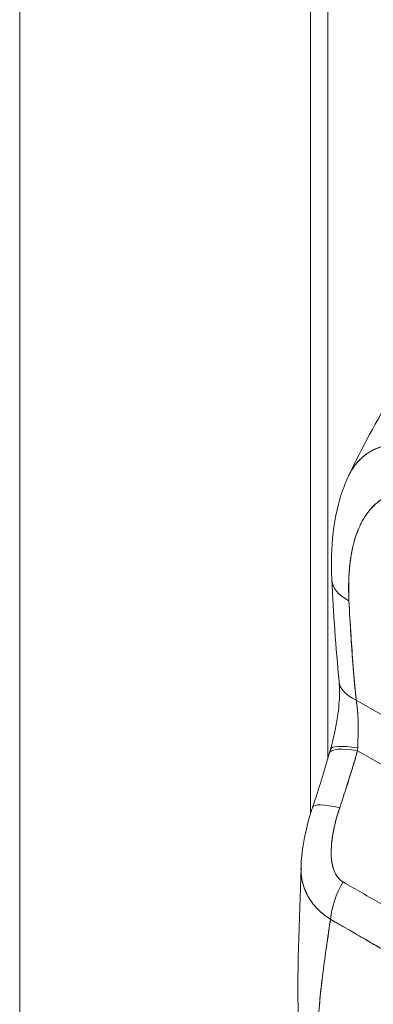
# Model space of a CAD drawing. Header units: inches. Extents: x 11 to 361, y 7 to 222.
# Tile 145 of 174: x 341.759 to 342.502, y 70.083 to 72.152. Entities that reach past the tile are written whole.
import ezdxf

# ---------------------------------------------------------------- set-up
doc = ezdxf.new("R2010")
doc.units = ezdxf.units.IN
doc.header["$LTSCALE"] = 22
doc.header["$MEASUREMENT"] = 0
doc.layers.add('Visible (ANSI)', color=7, linetype='Continuous', lineweight=5)
doc.layers.add('Visible Narrow (ANSI)', color=7, linetype='Continuous', lineweight=5)

msp = doc.modelspace()

# ---------------------------------------------------------------- linework, layer by layer
at = {"layer": 'Visible (ANSI)'}
for p, q in [((341.75933, 87.86067), (341.75933, 57.49533)), ((342.36996, 87.0649), (342.36996, 70.48366)), ((342.45454, 70.72864), (342.45454, 70.72864)), ((342.46588, 70.72274), (342.61431, 70.63705)), ((342.61432, 70.63705), (342.46588, 70.72274)), ((342.46893, 70.61629), (342.91017, 70.36154)), ((342.91017, 70.36154), (342.46893, 70.61629)), ((342.3855, 70.28313), (342.3855, 70.28314))]:
    msp.add_line(p, q, dxfattribs=at)
for centre, major_axis, ratio, start_param, end_param in [((342.53835, 70.98197), (-0.12358, -0.00623), 0.5417826, 6.2831816, 7.0403969), ((342.53835, 70.98197), (-0.12358, -0.00623), 0.5417826, 6.2831816, 7.0403969), ((342.55337, 70.77326), (-0.12316, -0.01185), 0.5059292, 6.2831828, 7.0164951), ((342.55337, 70.77326), (-0.12317, -0.01185), 0.5059292, 0.0000051, 0.7333122), ((342.52919, 70.57784), (-0.11886, 0.03439), 0.1960186, 5.2998022, 6.2831808), ((342.52919, 70.57784), (-0.11886, 0.03439), 0.1960187, 5.2998037, 6.2831816), ((342.53205, 70.5882), (-0.11969, 0.03136), 0.1651176, 5.3081026, 6.2831854), ((342.53205, 70.5882), (-0.11969, 0.03136), 0.1651176, 5.3081025, 6.2831853), ((342.36232, 70.66634), (0.03568, -0.1696), 0.5945878, 1.1492085, 1.1849211), ((342.36241, 70.66636), (0.03562, -0.16963), 0.5940438, 1.1494252, 1.1851332), ((342.49169, 70.45804), (-0.11717, 0.03978), 0.1663828, 5.3080704, 6.2831919), ((342.49169, 70.45804), (-0.11717, 0.03978), 0.1663829, 5.3080705, 6.283192), ((342.49895, 70.30192), (0.06131, 0.10748), 0.5772562, 1.5421608, 2.2500254), ((342.49895, 70.30192), (-0.06131, -0.10748), 0.5772563, 4.6837535, 5.391618)]:
    msp.add_ellipse(centre, major_axis=major_axis, ratio=ratio, start_param=start_param, end_param=end_param, dxfattribs=at)
for points, knots in [([(342.45012, 71.19359), (342.50554, 71.31116), (342.57501, 71.42344), (342.71373, 71.60828), (342.78138, 71.68551), (342.85228, 71.75576)], [0.0021695, 0.0021695, 0.0021695, 0.0021695, 1.5780219, 1.5780219, 2.8535032, 2.8535032, 2.8535032, 2.8535032]), ([(342.44988, 71.19309), (342.45182, 71.19721), (342.45391, 71.20114), (342.45612, 71.20486), (342.46083, 71.21278), (342.46615, 71.21982), (342.47199, 71.226), (342.47226, 71.22628), (342.47253, 71.22657), (342.4728, 71.22685), (342.47864, 71.23289), (342.48499, 71.23808), (342.49176, 71.24243), (342.49549, 71.24482), (342.49935, 71.24697), (342.50332, 71.24885), (342.50656, 71.25039), (342.50987, 71.25176), (342.51325, 71.25296), (342.52027, 71.25546), (342.5276, 71.25725), (342.53517, 71.25836), (342.53656, 71.25856), (342.53796, 71.25874), (342.53936, 71.2589), (342.54504, 71.25954), (342.55084, 71.2598), (342.55676, 71.25971), (342.56361, 71.25959), (342.5706, 71.259), (342.57771, 71.25794), (342.57824, 71.25786), (342.57878, 71.25778), (342.57931, 71.25769), (342.58539, 71.25673), (342.59155, 71.25542), (342.59778, 71.25379), (342.60404, 71.25215), (342.61037, 71.25018), (342.61676, 71.24787), (342.61846, 71.24726), (342.62017, 71.24663), (342.62188, 71.24597), (342.62605, 71.24436), (342.63025, 71.24262), (342.63446, 71.24074), (342.63993, 71.23831), (342.64542, 71.23565), (342.65093, 71.23279), (342.65595, 71.23017), (342.66098, 71.22738), (342.66597, 71.22444)], [0.33489378, 0.33489378, 0.33489378, 0.33489378, 0.36889881, 0.36889881, 0.36889881, 0.44110464, 0.44110464, 0.44110464, 0.44444444, 0.44444444, 0.44444444, 0.51608835, 0.51608835, 0.51608835, 0.55555556, 0.55555556, 0.55555556, 0.58767537, 0.58767537, 0.58767537, 0.65441585, 0.65441585, 0.65441585, 0.66666667, 0.66666667, 0.66666667, 0.71614293, 0.71614293, 0.71614293, 0.7734695, 0.7734695, 0.7734695, 0.77777778, 0.77777778, 0.77777778, 0.82668773, 0.82668773, 0.82668773, 0.87582476, 0.87582476, 0.87582476, 0.88888889, 0.88888889, 0.88888889, 0.92077694, 0.92077694, 0.92077694, 0.96217351, 0.96217351, 0.96217351, 0.99997503, 0.99997503, 0.99997503, 0.99997503]), ([(342.66598, 71.22443), (342.6605, 71.22775), (342.65433, 71.23116), (342.64784, 71.23443), (342.64244, 71.23714), (342.63682, 71.23976), (342.63118, 71.24218), (342.62946, 71.24292), (342.62772, 71.24364), (342.62599, 71.24434), (342.61788, 71.24762), (342.60971, 71.25047), (342.60137, 71.25281), (342.59867, 71.25357), (342.59595, 71.25428), (342.5932, 71.25493), (342.58722, 71.25635), (342.58115, 71.25751), (342.57502, 71.25833), (342.56782, 71.25929), (342.56053, 71.25979), (342.55322, 71.25973), (342.5515, 71.25971), (342.54978, 71.25967), (342.54807, 71.25959), (342.53917, 71.25917), (342.5303, 71.25789), (342.52174, 71.2556), (342.51894, 71.25485), (342.51617, 71.25399), (342.51344, 71.25303), (342.50787, 71.25106), (342.50245, 71.24863), (342.49726, 71.24573), (342.49423, 71.24404), (342.49127, 71.24219), (342.4884, 71.24018), (342.48501, 71.23781), (342.48174, 71.23523), (342.47859, 71.23242), (342.47763, 71.23155), (342.47667, 71.23067), (342.47573, 71.22976), (342.46922, 71.22352), (342.4633, 71.21627), (342.45807, 71.20803), (342.4559, 71.20461), (342.45385, 71.20101), (342.45192, 71.19725), (342.45123, 71.19589), (342.45055, 71.19451), (342.44989, 71.1931)], [0, 0, 0, 0, 0.06062404, 0.06062404, 0.06062404, 0.11111111, 0.11111111, 0.11111111, 0.12658693, 0.12658693, 0.12658693, 0.19879142, 0.19879142, 0.19879142, 0.22222222, 0.22222222, 0.22222222, 0.27329395, 0.27329395, 0.27329395, 0.33333333, 0.33333333, 0.33333333, 0.34743679, 0.34743679, 0.34743679, 0.42052216, 0.42052216, 0.42052216, 0.44444444, 0.44444444, 0.44444444, 0.49339912, 0.49339912, 0.49339912, 0.5219496, 0.5219496, 0.5219496, 0.55555556, 0.55555556, 0.55555556, 0.56588606, 0.56588606, 0.56588606, 0.63711657, 0.63711657, 0.63711657, 0.66666667, 0.66666667, 0.66666667, 0.67736077, 0.67736077, 0.67736077, 0.67736077]), ([(342.41477, 70.97574), (342.41138, 71.04303), (342.41749, 71.10887), (342.44244, 71.17633), (342.44597, 71.18479), (342.44988, 71.19309)], [0, 0, 0, 0, 0.9239206, 0.9239206, 1.0590402, 1.0590402, 1.0590402, 1.0590402]), ([(342.63984, 71.13732), (342.6286, 71.14386), (342.61743, 71.14885), (342.60623, 71.15236), (342.59504, 71.15587), (342.58382, 71.15791), (342.57281, 71.15823), (342.5618, 71.15855), (342.551, 71.15715), (342.5406, 71.15384), (342.5302, 71.15052), (342.52019, 71.1453), (342.51082, 71.13792), (342.50146, 71.13054), (342.49273, 71.121), (342.48496, 71.10905), (342.47719, 71.0971), (342.47038, 71.08274), (342.46485, 71.06573), (342.45932, 71.04871), (342.45507, 71.02904), (342.45267, 71.00667), (342.45028, 70.9843), (342.44973, 70.95922), (342.45086, 70.93146)], [0, 0, 0, 0, 0.125, 0.125, 0.125, 0.25, 0.25, 0.25, 0.375, 0.375, 0.375, 0.5, 0.5, 0.5, 0.625, 0.625, 0.625, 0.75, 0.75, 0.75, 0.875, 0.875, 0.875, 1, 1, 1, 1]), ([(342.63984, 71.13732), (342.63624, 71.1394), (342.63267, 71.14131), (342.6291, 71.14308), (342.62515, 71.14503), (342.62122, 71.1468), (342.6173, 71.14838), (342.61301, 71.1501), (342.60874, 71.1516), (342.6045, 71.15288), (342.59982, 71.15429), (342.59519, 71.15542), (342.59062, 71.15627), (342.58559, 71.15721), (342.58064, 71.15781), (342.57579, 71.15808), (342.57044, 71.15838), (342.56521, 71.15828), (342.56012, 71.1578), (342.55819, 71.15761), (342.55627, 71.15737), (342.55438, 71.15708), (342.55075, 71.15652), (342.5472, 71.15575), (342.54373, 71.15478), (342.53784, 71.15314), (342.53219, 71.15093), (342.52682, 71.1482), (342.52082, 71.14514), (342.51515, 71.14143), (342.50985, 71.13713), (342.50403, 71.13242), (342.49863, 71.127), (342.49368, 71.12098), (342.4928, 71.11991), (342.49194, 71.11882), (342.49109, 71.11772), (342.48708, 71.11252), (342.48339, 71.1069), (342.48001, 71.10091), (342.47624, 71.09423), (342.47285, 71.08708), (342.46983, 71.07953), (342.46709, 71.07269), (342.46465, 71.06551), (342.4625, 71.05806), (342.46056, 71.0513), (342.45886, 71.0443), (342.45739, 71.03709), (342.45737, 71.03701), (342.45736, 71.03693), (342.45734, 71.03685), (342.45602, 71.03036), (342.45489, 71.02369), (342.45394, 71.01687), (342.45306, 71.01056), (342.45234, 71.00412), (342.45178, 70.99758), (342.45126, 70.99159), (342.45086, 70.98551), (342.4506, 70.97934), (342.45035, 70.97369), (342.45021, 70.96796), (342.45017, 70.96218), (342.45013, 70.95689), (342.45018, 70.95156), (342.45031, 70.94617), (342.45042, 70.9413), (342.45061, 70.93639), (342.45086, 70.93146)], [0, 0, 0, 0, 0.0298343, 0.0298343, 0.0298343, 0.0628003, 0.0628003, 0.0628003, 0.098961, 0.098961, 0.098961, 0.1389217, 0.1389217, 0.1389217, 0.1829236, 0.1829236, 0.1829236, 0.2315005, 0.2315005, 0.2315005, 0.25, 0.25, 0.25, 0.2854265, 0.2854265, 0.2854265, 0.3457096, 0.3457096, 0.3457096, 0.4130319, 0.4130319, 0.4130319, 0.4868949, 0.4868949, 0.4868949, 0.5, 0.5, 0.5, 0.5616244, 0.5616244, 0.5616244, 0.6303809, 0.6303809, 0.6303809, 0.6927574, 0.6927574, 0.6927574, 0.7493807, 0.7493807, 0.7493807, 0.75, 0.75, 0.75, 0.8009688, 0.8009688, 0.8009688, 0.8481994, 0.8481994, 0.8481994, 0.8914857, 0.8914857, 0.8914857, 0.9311058, 0.9311058, 0.9311058, 0.9672685, 0.9672685, 0.9672685, 1, 1, 1, 1]), ([(342.45086, 70.93146), (342.45205, 70.90752), (342.45341, 70.88383), (342.45491, 70.86039), (342.45642, 70.83696), (342.45808, 70.81377), (342.4599, 70.79083), (342.46173, 70.76789), (342.46372, 70.7452), (342.46588, 70.72274)], [0, 0, 0, 0, 0.3333333, 0.3333333, 0.3333333, 0.6666667, 0.6666667, 0.6666667, 1, 1, 1, 1]), ([(342.45086, 70.93146), (342.45211, 70.90651), (342.45354, 70.88151), (342.45517, 70.85642), (342.45675, 70.83214), (342.45852, 70.80779), (342.46051, 70.78335), (342.46214, 70.76321), (342.46393, 70.743), (342.46588, 70.72274)], [0, 0, 0, 0, 0.3616617, 0.3616617, 0.3616617, 0.711598, 0.711598, 0.711598, 1, 1, 1, 1]), ([(342.41235, 70.61956), (342.41544, 70.63135), (342.4184, 70.64343), (342.42322, 70.666), (342.42519, 70.67656), (342.42944, 70.70455), (342.431, 70.72215), (342.43123, 70.74623), (342.43089, 70.75431), (342.43021, 70.76141)], [0, 0, 0, 0, 0.15023983, 0.15023983, 0.27977479, 0.27977479, 0.49900707, 0.49900707, 0.62035592, 0.62035592, 0.62035592, 0.62035592]), ([(342.46588, 70.72274), (342.4676, 70.71311), (342.46882, 70.70265), (342.46949, 70.69164), (342.47017, 70.68063), (342.4703, 70.66906), (342.47017, 70.65736), (342.47004, 70.64567), (342.46967, 70.63385), (342.46917, 70.62216)], [0, 0, 0, 0, 0.3333333, 0.3333333, 0.3333333, 0.6666667, 0.6666667, 0.6666667, 1, 1, 1, 1]), ([(342.46588, 70.72274), (342.46623, 70.72082), (342.46656, 70.71888), (342.46686, 70.7169), (342.46762, 70.71197), (342.46824, 70.70688), (342.46872, 70.70168), (342.46915, 70.69707), (342.46948, 70.69237), (342.46972, 70.68761), (342.46993, 70.6834), (342.47006, 70.67915), (342.47014, 70.67488), (342.47021, 70.6711), (342.47023, 70.66729), (342.47022, 70.66349), (342.47021, 70.6601), (342.47016, 70.65671), (342.4701, 70.65333), (342.47004, 70.65029), (342.46997, 70.64726), (342.46988, 70.64423), (342.4698, 70.64148), (342.46972, 70.63873), (342.46963, 70.636), (342.46954, 70.63345), (342.46946, 70.63091), (342.46937, 70.62839), (342.4693, 70.6263), (342.46924, 70.62422), (342.46917, 70.62216)], [0, 0, 0, 0, 0.0635127, 0.0635127, 0.0635127, 0.2223124, 0.2223124, 0.2223124, 0.3630005, 0.3630005, 0.3630005, 0.4873, 0.4873, 0.4873, 0.5972824, 0.5972824, 0.5972824, 0.6950636, 0.6950636, 0.6950636, 0.7828758, 0.7828758, 0.7828758, 0.8630208, 0.8630208, 0.8630208, 0.9378152, 0.9378152, 0.9378152, 1, 1, 1, 1]), ([(342.46893, 70.61629), (342.46573, 70.6052), (342.46248, 70.59418), (342.45919, 70.58327), (342.4584, 70.58065), (342.45761, 70.57802), (342.45681, 70.57541), (342.45324, 70.56367), (342.44962, 70.55205), (342.44595, 70.54055), (342.44541, 70.53885), (342.44486, 70.53716), (342.44432, 70.53547), (342.44008, 70.52231), (342.43578, 70.50932), (342.43143, 70.49649)], [0, 0, 0, 0, 0.2686394, 0.2686394, 0.2686394, 0.3333333, 0.3333333, 0.3333333, 0.6237883, 0.6237883, 0.6237883, 0.6666667, 0.6666667, 0.6666667, 1, 1, 1, 1]), ([(342.46893, 70.61629), (342.46495, 70.6025), (342.46091, 70.58886), (342.4568, 70.57539), (342.4527, 70.56191), (342.44854, 70.5486), (342.44431, 70.53545), (342.44008, 70.5223), (342.43579, 70.50931), (342.43143, 70.49649)], [0, 0, 0, 0, 0.3333333, 0.3333333, 0.3333333, 0.6666667, 0.6666667, 0.6666667, 1, 1, 1, 1]), ([(342.35016, 70.37092), (342.35098, 70.40446), (342.35711, 70.43806), (342.36871, 70.47982), (342.37148, 70.48885), (342.37453, 70.49781)], [0, 0, 0, 0, 0.41621649, 0.41621649, 0.53181889, 0.53181889, 0.53181889, 0.53181889]), ([(342.43143, 70.49649), (342.42765, 70.48505), (342.42447, 70.4741), (342.42192, 70.46365), (342.41936, 70.45321), (342.41744, 70.44326), (342.41606, 70.4338), (342.41468, 70.42435), (342.41385, 70.4154), (342.41361, 70.40699), (342.41338, 70.39859), (342.41374, 70.39074), (342.41473, 70.38355), (342.41573, 70.37637), (342.41735, 70.36984), (342.4196, 70.36415), (342.42184, 70.35845), (342.42471, 70.35357), (342.42793, 70.3496), (342.43114, 70.34563), (342.43469, 70.34256), (342.43869, 70.34038)], [0, 0, 0, 0, 0.1428571, 0.1428571, 0.1428571, 0.2857143, 0.2857143, 0.2857143, 0.4285714, 0.4285714, 0.4285714, 0.5714286, 0.5714286, 0.5714286, 0.7142857, 0.7142857, 0.7142857, 0.8571429, 0.8571429, 0.8571429, 1, 1, 1, 1]), ([(342.43143, 70.49649), (342.42957, 70.491), (342.42781, 70.48538), (342.42618, 70.47973), (342.42432, 70.47331), (342.42264, 70.46684), (342.42113, 70.46037), (342.41964, 70.45395), (342.41833, 70.44753), (342.41724, 70.44119), (342.41625, 70.43545), (342.41544, 70.42977), (342.41483, 70.42418), (342.41428, 70.41917), (342.41389, 70.41424), (342.4137, 70.40942), (342.41362, 70.40759), (342.41357, 70.40577), (342.41355, 70.40397), (342.41353, 70.40147), (342.41355, 70.39901), (342.41364, 70.39658), (342.41377, 70.39273), (342.41404, 70.38898), (342.41448, 70.38534), (342.41488, 70.38198), (342.41543, 70.37873), (342.41613, 70.37559), (342.41677, 70.3727), (342.41754, 70.3699), (342.41846, 70.36723), (342.41869, 70.36657), (342.41892, 70.36592), (342.41917, 70.36527), (342.41983, 70.36352), (342.42055, 70.36184), (342.42132, 70.36021), (342.4223, 70.35816), (342.42337, 70.3562), (342.42454, 70.35435), (342.42562, 70.35266), (342.42677, 70.35105), (342.42801, 70.34954), (342.42914, 70.34816), (342.43034, 70.34687), (342.43159, 70.34568), (342.43274, 70.34459), (342.43394, 70.34358), (342.43518, 70.34266), (342.43631, 70.34182), (342.43749, 70.34106), (342.43869, 70.34038)], [0, 0, 0, 0, 0.0901386, 0.0901386, 0.0901386, 0.1925433, 0.1925433, 0.1925433, 0.2941776, 0.2941776, 0.2941776, 0.3862186, 0.3862186, 0.3862186, 0.4686827, 0.4686827, 0.4686827, 0.5, 0.5, 0.5, 0.5434829, 0.5434829, 0.5434829, 0.6126411, 0.6126411, 0.6126411, 0.6766139, 0.6766139, 0.6766139, 0.73542, 0.73542, 0.73542, 0.75, 0.75, 0.75, 0.7893441, 0.7893441, 0.7893441, 0.8389017, 0.8389017, 0.8389017, 0.8844153, 0.8844153, 0.8844153, 0.9262258, 0.9262258, 0.9262258, 0.964707, 0.964707, 0.964707, 1, 1, 1, 1]), ([(342.41216, 70.26194), (342.40917, 70.26379), (342.40626, 70.26574), (342.40343, 70.26778), (342.40041, 70.26996), (342.39749, 70.27224), (342.39469, 70.27462), (342.3917, 70.27716), (342.38884, 70.27979), (342.38611, 70.28253), (342.38495, 70.28369), (342.38382, 70.28486), (342.38271, 70.28605), (342.38102, 70.28786), (342.37939, 70.28971), (342.37782, 70.2916), (342.37503, 70.29493), (342.37244, 70.29839), (342.37004, 70.30196), (342.36748, 70.30575), (342.36515, 70.30968), (342.36306, 70.31372), (342.36265, 70.31451), (342.36225, 70.31531), (342.36185, 70.31612), (342.36013, 70.31963), (342.3586, 70.32324), (342.35724, 70.32692), (342.3555, 70.33167), (342.35406, 70.33656), (342.35294, 70.34158), (342.35224, 70.34474), (342.35167, 70.34794), (342.35123, 70.3512), (342.35094, 70.35331), (342.35071, 70.35544), (342.35053, 70.3576), (342.35018, 70.36194), (342.35005, 70.36638), (342.35016, 70.37092)], [0, 0, 0, 0, 0.0451309, 0.0451309, 0.0451309, 0.09342614, 0.09342614, 0.09342614, 0.14488433, 0.14488433, 0.14488433, 0.16666667, 0.16666667, 0.16666667, 0.19981449, 0.19981449, 0.19981449, 0.25852408, 0.25852408, 0.25852408, 0.32101087, 0.32101087, 0.32101087, 0.33333333, 0.33333333, 0.33333333, 0.38711573, 0.38711573, 0.38711573, 0.45641872, 0.45641872, 0.45641872, 0.5, 0.5, 0.5, 0.52825623, 0.52825623, 0.52825623, 0.58522487, 0.58522487, 0.58522487, 0.58522487]), ([(342.35016, 70.37089), (342.35009, 70.36784), (342.35012, 70.36484), (342.35026, 70.36188), (342.35043, 70.35819), (342.35076, 70.35456), (342.35125, 70.351), (342.35148, 70.34935), (342.35174, 70.34771), (342.35204, 70.34609), (342.35297, 70.34096), (342.35423, 70.33596), (342.3558, 70.33109), (342.35737, 70.32625), (342.35925, 70.32155), (342.36143, 70.317), (342.3616, 70.31665), (342.36176, 70.3163), (342.36193, 70.31595), (342.36397, 70.3118), (342.36625, 70.30778), (342.36877, 70.30388), (342.37011, 70.30181), (342.37152, 70.29977), (342.37299, 70.29777), (342.37448, 70.29573), (342.37604, 70.29373), (342.37767, 70.29178), (342.37931, 70.2898), (342.38102, 70.28786), (342.38279, 70.28596), (342.38446, 70.28417), (342.38619, 70.28241), (342.38797, 70.2807), (342.3916, 70.2772), (342.39545, 70.27386), (342.3995, 70.27072), (342.40352, 70.2676), (342.40775, 70.26466), (342.41216, 70.26194)], [0.41397163, 0.41397163, 0.41397163, 0.41397163, 0.45221645, 0.45221645, 0.45221645, 0.5, 0.5, 0.5, 0.5220636, 0.5220636, 0.5220636, 0.59188416, 0.59188416, 0.59188416, 0.66135555, 0.66135555, 0.66135555, 0.66666667, 0.66666667, 0.66666667, 0.73023556, 0.73023556, 0.73023556, 0.76406332, 0.76406332, 0.76406332, 0.79851935, 0.79851935, 0.79851935, 0.83333333, 0.83333333, 0.83333333, 0.86624472, 0.86624472, 0.86624472, 0.93339719, 0.93339719, 0.93339719, 1, 1, 1, 1]), ([(342.43869, 70.34038), (342.46523, 70.32505), (342.49187, 70.30967), (342.5188, 70.29413), (342.54572, 70.27858), (342.57294, 70.26287), (342.59984, 70.24734), (342.62675, 70.2318), (342.65334, 70.21644), (342.67983, 70.20115)], [0, 0, 0, 0, 0.3333333, 0.3333333, 0.3333333, 0.6666667, 0.6666667, 0.6666667, 1, 1, 1, 1]), ([(342.38404, 69.99811), (342.3844, 70.01766), (342.3854, 70.03803), (342.38696, 70.05908), (342.38851, 70.08012), (342.39061, 70.10183), (342.39314, 70.12405), (342.39566, 70.14627), (342.39862, 70.169), (342.40185, 70.19207), (342.40507, 70.21508), (342.40856, 70.23842), (342.41216, 70.26194)], [0, 0, 0, 0, 0.2501978, 0.2501978, 0.2501978, 0.5003956, 0.5003956, 0.5003956, 0.7505934, 0.7505934, 0.7505934, 1, 1, 1, 1]), ([(342.41216, 70.26194), (342.40971, 70.24589), (342.4073, 70.22991), (342.40499, 70.21407), (342.40218, 70.19477), (342.39953, 70.17568), (342.39712, 70.15688), (342.39471, 70.13807), (342.39254, 70.11957), (342.3907, 70.10145), (342.38886, 70.08333), (342.38734, 70.0656), (342.38621, 70.04835), (342.38508, 70.03109), (342.38434, 70.01432), (342.38404, 69.99811)], [0, 0, 0, 0, 0.1702552, 0.1702552, 0.1702552, 0.3776914, 0.3776914, 0.3776914, 0.5851276, 0.5851276, 0.5851276, 0.7925638, 0.7925638, 0.7925638, 1, 1, 1, 1]), ([(342.41216, 70.26194), (342.42372, 70.25538), (342.43525, 70.24876), (342.44684, 70.24206), (342.4582, 70.23549), (342.46963, 70.22886), (342.48118, 70.22215), (342.48455, 70.22018), (342.48794, 70.21822), (342.49135, 70.21624), (342.4993, 70.21162), (342.50732, 70.20697), (342.51537, 70.20231), (342.52674, 70.19573), (342.53817, 70.18913), (342.54956, 70.18257), (342.5574, 70.17806), (342.56522, 70.17356), (342.57298, 70.1691), (342.57661, 70.16702), (342.58023, 70.16495), (342.58383, 70.16288), (342.59539, 70.15625), (342.60684, 70.14968), (342.61824, 70.1431), (342.62981, 70.13643), (342.64132, 70.12975), (342.65282, 70.123)], [0, 0, 0, 0, 0.1469533, 0.1469533, 0.1469533, 0.2911474, 0.2911474, 0.2911474, 0.3333333, 0.3333333, 0.3333333, 0.431915, 0.431915, 0.431915, 0.5709992, 0.5709992, 0.5709992, 0.6666667, 0.6666667, 0.6666667, 0.7113524, 0.7113524, 0.7113524, 0.8545943, 0.8545943, 0.8545943, 1, 1, 1, 1]), ([(342.65282, 70.123), (342.63336, 70.13438), (342.61376, 70.14569), (342.59411, 70.15703), (342.57358, 70.16886), (342.55299, 70.18071), (342.53242, 70.19261), (342.51187, 70.20449), (342.49134, 70.21642), (342.47086, 70.22825), (342.46451, 70.23192), (342.45816, 70.23558), (342.45181, 70.23923), (342.43859, 70.24684), (342.42537, 70.25441), (342.41216, 70.26194)], [0, 0, 0, 0, 0.2447095, 0.2447095, 0.2447095, 0.5003034, 0.5003034, 0.5003034, 0.755735, 0.755735, 0.755735, 0.8349237, 0.8349237, 0.8349237, 1, 1, 1, 1])]:
    msp.add_open_spline(points, degree=3, knots=knots, dxfattribs=at)
for points in [[(342.43021, 70.76141), (342.42325, 70.83372), (342.41833, 70.90515), (342.41477, 70.97574)], [(342.37453, 70.49781), (342.38741, 70.53577), (342.39925, 70.57394), (342.41033, 70.61223)], [(342.41033, 70.61223), (342.41103, 70.61465), (342.41171, 70.6171), (342.41235, 70.61956)], [(342.34539, 70.03628), (342.34012, 70.14538), (342.34738, 70.25808), (342.35015, 70.37058)]]:
    msp.add_open_spline(points, degree=3, dxfattribs=at)
at = {"layer": 'Visible Narrow (ANSI)'}
for p, q in [((342.40636, 86.99028), (342.40636, 70.59863)), ((342.40636, 70.26572), (342.40636, 70.26571)), ((342.40636, 70.22343), (342.40636, 70.22343))]:
    msp.add_line(p, q, dxfattribs=at)

doc.saveas('drawing.dxf')
